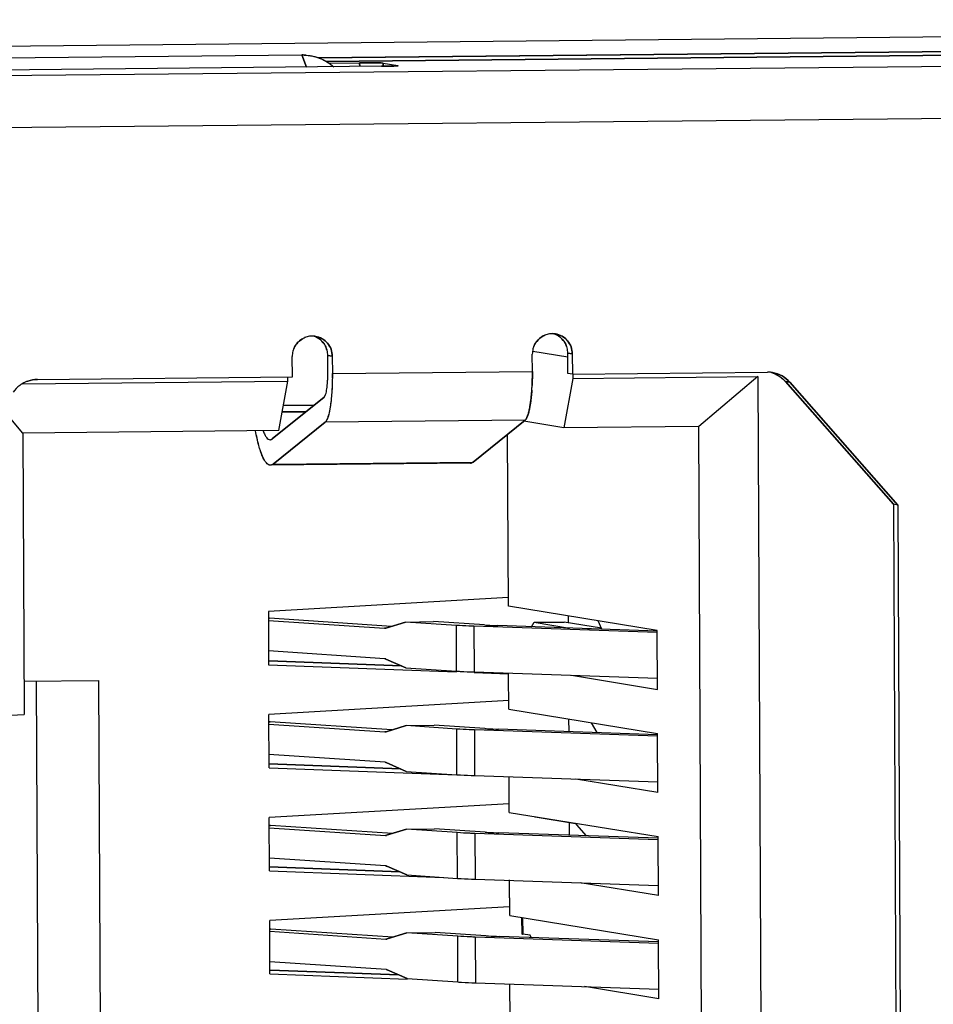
# Model space of a CAD drawing. Header units: millimetres. Extents: x 0 to 1750, y -1720 to 477.
# Tile 21 of 256: x 327 to 336, y -970 to -960. Entities that reach past the tile are written whole.
import ezdxf

# ---------------------------------------------------------------- set-up
doc = ezdxf.new("R2010")
doc.units = ezdxf.units.MM
doc.header["$LTSCALE"] = 92.51
for name, color, linetype in [('101304998_DXF_CONTINUOUS_LINE', 7, 'CONTINUOUS'), ('_101304998_1DXF_CONTINUOUS_LINE', 7, 'CONTINUOUS'), ('DE-11-072043DXF_CONTINUOUS_LINE', 7, 'CONTINUOUS'), ('MANIFOLD_SOLDXF_CONTINUOUS_LINE', 7, 'CONTINUOUS')]:
    doc.layers.add(name, color=color, linetype=linetype)

msp = doc.modelspace()

# ---------------------------------------------------------------- linework, layer by layer
at = {"layer": '101304998_DXF_CONTINUOUS_LINE'}
for p, q in [((342.9841, -960.5847), (330.0352, -960.7132)), ((323.4798, -960.9222), (352.208, -960.6371)), ((326.9229, -960.7154), (329.8745, -960.6861)), ((329.9195, -960.8047), (329.8745, -960.6861)), ((330.1143, -960.7498), (342.9034, -960.6229)), ((330.6572, -960.7974), (326.525, -960.8384)), ((330.1394, -960.7653), (330.4424, -960.7623)), ((330.4424, -960.7623), (330.4426, -960.7995)), ((330.675, -960.7662), (330.8182, -960.7896)), ((330.6751, -960.7973), (330.675, -960.7662)), ((330.7698, -960.795), (330.7308, -960.7962)), ((352.2997, -961.1515), (323.5356, -961.4369)), ((332.1459, -963.5997), (332.4898, -963.6558)), ((332.4897, -963.6194), (332.5344, -963.6267)), ((332.4905, -963.8193), (332.4897, -963.6194)), ((329.7805, -963.8539), (329.7797, -963.654)), ((330.1284, -963.6428), (330.1732, -963.6501)), ((330.1292, -963.8127), (330.1284, -963.6428)), ((330.1732, -963.6501), (330.1739, -963.82)), ((332.1416, -963.8005), (332.1409, -963.6306)), ((332.5344, -963.6267), (332.5353, -963.8266)), ((330.1739, -963.82), (332.1416, -963.8005)), ((332.5353, -963.8266), (334.4538, -963.8075)), ((327.1212, -963.9225), (329.736, -963.8966)), ((327.2717, -963.8788), (329.7805, -963.8539)), ((329.6487, -964.3817), (329.736, -963.8966)), ((329.736, -963.8966), (329.7358, -963.8541)), ((332.54, -963.8687), (332.4527, -964.3539)), ((332.5353, -963.8266), (332.4905, -963.8193)), ((332.5398, -963.8265), (332.54, -963.8687)), ((332.54, -963.8687), (334.3601, -963.8507)), ((334.3601, -963.8507), (333.7808, -964.3407)), ((334.3601, -963.8507), (334.4163, -976.6846)), ((334.6308, -963.8995), (334.6756, -963.9068)), ((335.6938, -965.1069), (334.6308, -963.8995)), ((334.6756, -963.9068), (335.7386, -965.1142)), ((330.0931, -964.0529), (329.5827, -964.4637)), ((329.912, -964.1987), (329.6812, -964.201)), ((329.6822, -964.1956), (329.9187, -964.1932)), ((329.6934, -964.1334), (329.9968, -964.1304)), ((327.1301, -964.4067), (326.9781, -964.2263)), ((329.5914, -964.7112), (330.1018, -964.3004)), ((332.0695, -964.2808), (330.1018, -964.3004)), ((332.0695, -964.2808), (331.5591, -964.6916)), ((332.4527, -964.3539), (332.0586, -964.2896)), ((329.6487, -964.3817), (327.1301, -964.4067)), ((333.7808, -964.3407), (332.4527, -964.3539)), ((333.8327, -976.1751), (333.7808, -964.3407)), ((327.1301, -964.4067), (327.1422, -967.1754)), ((331.9052, -966.1097), (331.8978, -964.419)), ((331.5317, -964.7027), (329.564, -964.7222)), ((329.5914, -964.7112), (331.5591, -964.6916)), ((335.7386, -965.1142), (335.6938, -965.1069)), ((335.6938, -965.1069), (335.7389, -975.402)), ((335.7386, -965.1142), (335.7837, -975.4093)), ((331.9049, -966.0247), (329.5441, -966.1606)), ((333.3693, -966.3486), (331.9052, -966.1097)), ((329.5441, -966.1606), (329.5464, -966.6853)), ((329.556, -966.2277), (329.5444, -966.2276)), ((330.7556, -966.3081), (329.556, -966.2277)), ((332.4974, -966.2724), (332.4971, -966.2062)), ((329.5445, -966.2502), (330.6872, -966.3269)), ((330.6986, -966.3267), (330.6872, -966.3269)), ((330.8945, -966.2658), (330.6986, -966.3255)), ((330.8945, -966.2658), (331.1704, -966.261)), ((331.3936, -966.2993), (330.8945, -966.2658)), ((331.6695, -966.2945), (331.1704, -966.261)), ((331.3955, -966.7491), (331.3936, -966.2993)), ((333.3686, -966.3696), (331.5664, -966.3074)), ((331.5664, -966.3074), (331.5683, -966.7572)), ((333.3691, -966.3548), (331.8024, -966.3008)), ((332.134, -966.3122), (332.1595, -966.2684)), ((332.1595, -966.2684), (332.4547, -966.2655)), ((332.1595, -966.2684), (332.5065, -966.325)), ((332.8202, -966.3251), (332.4547, -966.2655)), ((332.6853, -966.3312), (332.8222, -966.3299)), ((332.8248, -966.336), (332.7901, -966.2541)), ((333.3719, -966.9283), (333.3693, -966.3486)), ((330.6886, -966.6267), (329.5458, -966.5501)), ((329.5464, -966.6853), (331.3953, -966.755)), ((329.5479, -966.6472), (330.8525, -966.6964)), ((330.6999, -966.6296), (330.8965, -966.7156)), ((330.8965, -966.7156), (331.3955, -966.7491)), ((331.5682, -966.7615), (331.9081, -966.7743)), ((331.5683, -966.7572), (333.3714, -966.8194)), ((331.9097, -967.1242), (331.9081, -966.7743)), ((332.5258, -966.7902), (333.3719, -966.9283)), ((327.1408, -966.8491), (327.8745, -966.8419)), ((327.2922, -973.1155), (327.2647, -966.8479)), ((327.8745, -966.8419), (327.9021, -973.1389)), ((331.9093, -967.0392), (329.5486, -967.1751)), ((326.7398, -967.1949), (327.1422, -967.1754)), ((329.5509, -967.6998), (329.5486, -967.1751)), ((331.9097, -967.1242), (333.3738, -967.3631)), ((329.5605, -967.2472), (329.5489, -967.2471)), ((329.549, -967.2697), (330.6917, -967.3464)), ((330.7601, -967.3277), (329.5605, -967.2472)), ((330.899, -967.2853), (330.703, -967.345)), ((330.899, -967.2853), (331.1749, -967.2805)), ((331.398, -967.3188), (330.899, -967.2853)), ((331.674, -967.314), (331.1749, -967.2805)), ((332.5021, -967.3443), (332.5015, -967.2208)), ((332.7787, -967.3538), (332.7233, -967.257)), ((330.703, -967.3462), (330.6917, -967.3464)), ((331.4, -967.7686), (331.398, -967.3188)), ((333.3729, -967.3891), (331.5708, -967.327)), ((331.5708, -967.327), (331.5728, -967.7767)), ((333.3734, -967.3743), (331.8069, -967.3203)), ((333.3763, -967.9428), (333.3738, -967.3631)), ((330.693, -967.6462), (329.5503, -967.5696)), ((329.5523, -967.6617), (330.8445, -967.7104)), ((330.7044, -967.6491), (330.9009, -967.7351)), ((329.5509, -967.6998), (331.4, -967.7695)), ((330.9009, -967.7351), (331.4, -967.7686)), ((331.5728, -967.7767), (333.3759, -967.8389)), ((331.9141, -968.1387), (331.9126, -967.7889)), ((333.3763, -967.9428), (332.5691, -967.8111)), ((331.9138, -968.0537), (329.553, -968.1896)), ((331.9141, -968.1387), (333.3782, -968.3776)), ((329.5553, -968.7144), (329.553, -968.1896)), ((329.565, -968.2667), (329.5534, -968.2666)), ((330.7645, -968.3472), (329.565, -968.2667)), ((332.1679, -968.1875), (332.1639, -968.1795)), ((332.5651, -968.2523), (332.1679, -968.1875)), ((332.5065, -968.3638), (332.506, -968.2427)), ((332.6753, -968.3696), (332.5805, -968.2622)), ((329.5535, -968.2893), (330.6962, -968.3659)), ((330.7075, -968.3657), (330.6962, -968.3659)), ((330.9034, -968.3049), (330.7075, -968.3646)), ((330.9034, -968.3049), (331.1793, -968.3001)), ((331.4025, -968.3383), (330.9034, -968.3049)), ((331.6784, -968.3335), (331.1793, -968.3001)), ((331.4045, -968.7881), (331.4025, -968.3383)), ((333.3771, -968.4086), (331.5753, -968.3465)), ((331.5753, -968.3465), (331.5773, -968.7963)), ((333.3777, -968.3938), (331.8113, -968.3398)), ((333.3808, -968.9574), (333.3782, -968.3776)), ((330.6975, -968.6658), (329.5548, -968.5891)), ((329.5553, -968.7144), (331.2664, -968.7788)), ((329.5568, -968.6762), (330.8364, -968.7245)), ((330.7088, -968.6686), (330.9054, -968.7546)), ((330.9054, -968.7546), (331.4045, -968.7881)), ((331.5773, -968.7963), (333.3803, -968.8584)), ((331.9186, -969.1532), (331.917, -968.8034)), ((333.3808, -968.9574), (332.6124, -968.832)), ((331.9182, -969.0682), (329.5575, -969.2041)), ((329.5598, -969.7289), (329.5575, -969.2041)), ((331.9186, -969.1532), (333.3827, -969.3921)), ((332.0362, -969.1724), (332.0369, -969.3331)), ((332.0459, -969.174), (332.0466, -969.3363)), ((329.5694, -969.2863), (329.5578, -969.2862)), ((329.5579, -969.3088), (330.7006, -969.3854)), ((330.769, -969.3667), (329.5694, -969.2863)), ((330.9079, -969.3244), (330.712, -969.3841)), ((330.9079, -969.3244), (331.1838, -969.3196)), ((331.407, -969.3578), (330.9079, -969.3244)), ((331.6829, -969.353), (331.1838, -969.3196)), ((332.1194, -969.3482), (332.0466, -969.3363)), ((330.712, -969.3852), (330.7006, -969.3854)), ((331.4089, -969.8076), (331.407, -969.3578)), ((333.3814, -969.4281), (331.5798, -969.366)), ((331.5798, -969.366), (331.5817, -969.8158)), ((333.3819, -969.4133), (331.8158, -969.3593)), ((332.1303, -969.3702), (332.1194, -969.3482)), ((333.3852, -969.9719), (333.3827, -969.3921)), ((330.702, -969.6853), (329.5592, -969.6086)), ((329.5612, -969.6907), (330.8284, -969.7385)), ((330.7133, -969.6881), (330.9099, -969.7742)), ((329.5598, -969.7289), (330.9097, -969.7798)), ((330.9099, -969.7742), (331.4089, -969.8076)), ((331.5817, -969.8158), (333.3848, -969.878)), ((331.923, -970.1677), (331.9215, -969.8275)), ((333.3852, -969.9719), (332.6556, -969.8528))]:
    msp.add_line(p, q, dxfattribs=at)
for centre, radius, start, end in [((329.8791, -961.1582), 0.4721, 85.32447, 90.56277), ((330.7118, -959.2545), 1.5416, 272.15696, 272.77693), ((330.7443, -959.9206), 0.8747, 272.76212, 273.59062), ((332.3389, -963.6242), 0.1955, 90.63264, 105.79455), ((332.3387, -963.6209), 0.1922, 87.29413, 90.56593), ((332.2941, -963.6146), 0.1931, 67.46875, 75.30203), ((332.3386, -963.6224), 0.1937, 82.9657, 87.29276), ((329.9776, -963.6473), 0.1951, 105.79356, 113.57351), ((329.9777, -963.6476), 0.1955, 90.63264, 105.79455), ((329.9774, -963.6443), 0.1922, 87.29413, 90.56593), ((329.9329, -963.638), 0.1931, 67.46875, 75.30203), ((329.9774, -963.6459), 0.1937, 82.9657, 87.29276), ((329.9773, -963.6466), 0.1945, 80.72209, 82.96708), ((332.3388, -963.6238), 0.1951, 105.79356, 113.57351), ((332.3385, -963.6232), 0.1945, 80.72209, 82.96708), ((329.9843, -963.6534), 0.2046, 165.47537, 180.17428), ((329.9831, -963.653), 0.2034, 158.53031, 165.50318), ((329.9269, -963.6432), 0.2014, 15.03853, 22.05737), ((329.9247, -963.6439), 0.2038, 0.31801, 15.05798), ((332.3455, -963.6299), 0.2046, 165.47537, 180.17428), ((332.3443, -963.6295), 0.2034, 158.53031, 165.50318), ((332.2882, -963.6198), 0.2014, 15.03853, 22.05737), ((332.2859, -963.6205), 0.2038, 0.31801, 15.05798), ((334.4566, -964.0968), 0.2893, 85.24943, 90.55959), ((334.4564, -964.0996), 0.2921, 80.73607, 85.25336), ((334.4124, -964.0892), 0.2889, 71.86918, 74.12709), ((334.4117, -964.0911), 0.291, 63.13023, 71.85897), ((327.2767, -964.1752), 0.2968, 115.05645, 127.02465), ((327.275, -964.1718), 0.293, 109.11991, 115.0417), ((327.2803, -964.1793), 0.3023, 127.11086, 144.6559), ((329.8427, -963.8294), 2.2986, 356.17833, 357.27063), ((330.6893, -966.2961), 0.0308, 266.15923, 277.89039), ((330.6892, -966.2951), 0.0318, 277.88904, 282.48697), ((330.6889, -966.2939), 0.0331, 282.49063, 286.96705), ((330.6938, -967.3156), 0.0308, 266.15923, 277.89039), ((330.6937, -967.3147), 0.0318, 277.88904, 282.48697), ((330.6934, -967.3134), 0.0331, 282.49063, 286.96705), ((330.6982, -968.3351), 0.0308, 266.15923, 277.89039), ((330.6981, -968.3342), 0.0318, 277.88904, 282.48697), ((330.6978, -968.3329), 0.0331, 282.49063, 286.96705), ((330.7027, -969.3546), 0.0308, 266.15923, 277.89039), ((330.7026, -969.3537), 0.0318, 277.88904, 282.48697), ((330.7023, -969.3524), 0.0331, 282.49063, 286.96705)]:
    msp.add_arc(centre, radius, start, end, dxfattribs=at)
for points, knots in [([(329.9176, -960.6877), (329.9671, -960.6917), (330.0651, -960.7155), (330.1503, -960.7693), (330.1874, -960.8017)], [0, 0, 0, 0, 0.502093, 1, 1, 1, 1]), ([(330.4424, -960.7623), (330.4684, -960.7621), (330.5183, -960.7619), (330.5863, -960.7623), (330.6377, -960.7639), (330.6655, -960.7647), (330.675, -960.7662)], [0, 0, 0, 0, 0.335371, 0.643061, 0.876384, 1, 1, 1, 1]), ([(330.7308, -960.7962), (330.725, -960.7963), (330.7005, -960.7968), (330.676, -960.7972), (330.6572, -960.7974)], [0, 0, 0, 0, 0.234416, 1, 1, 1, 1]), ([(330.817, -960.792), (330.8159, -960.7921), (330.81, -960.7928), (330.804, -960.7932), (330.7991, -960.7936)], [0, 0, 0, 0, 0.180375, 1, 1, 1, 1]), ([(330.8214, -960.7907), (330.8214, -960.7908), (330.8198, -960.7918), (330.8184, -960.7918), (330.817, -960.792)], [0, 0, 0, 0, 0.091262, 1, 1, 1, 1]), ([(330.0086, -963.4547), (330.0532, -963.4619), (330.14, -963.5108), (330.173, -963.6045), (330.1732, -963.6501)], [0, 0, 0, 0, 0.497301, 1, 1, 1, 1]), ([(332.3699, -963.4312), (332.4144, -963.4385), (332.5013, -963.4874), (332.5342, -963.5811), (332.5344, -963.6267)], [0, 0, 0, 0, 0.497301, 1, 1, 1, 1]), ([(330.1268, -963.8986), (330.1272, -963.8917), (330.1288, -963.8631), (330.1293, -963.8344), (330.1292, -963.8127)], [0, 0, 0, 0, 0.242766, 1, 1, 1, 1]), ([(332.1416, -963.8005), (332.1417, -963.8122), (332.1416, -963.8583), (332.1403, -963.9045), (332.1387, -963.9389)], [0, 0, 0, 0, 0.253333, 1, 1, 1, 1]), ([(334.5034, -963.8113), (334.5362, -963.8167), (334.6006, -963.8389), (334.6535, -963.8818), (334.6756, -963.9068)], [0, 0, 0, 0, 0.49917, 1, 1, 1, 1]), ([(330.1739, -963.82), (330.1742, -963.8769), (330.1716, -963.9834), (330.1581, -964.1258), (330.14, -964.2236), (330.1198, -964.2772), (330.1083, -964.2952), (330.1018, -964.3004)], [0, 0, 0, 0, 0.346993, 0.64963, 0.873787, 0.949345, 1, 1, 1, 1]), ([(330.1077, -964.0256), (330.1133, -964.0082), (330.1212, -963.9658), (330.1253, -963.9232), (330.1268, -963.8986)], [0, 0, 0, 0, 0.425875, 1, 1, 1, 1]), ([(332.1362, -963.9826), (332.1357, -963.9897), (332.1338, -964.0169), (332.1313, -964.044), (332.1291, -964.0641)], [0, 0, 0, 0, 0.258896, 1, 1, 1, 1]), ([(330.0931, -964.0529), (330.0946, -964.0517), (330.1015, -964.0438), (330.1051, -964.0337), (330.1077, -964.0256)], [0, 0, 0, 0, 0.178273, 1, 1, 1, 1]), ([(332.1291, -964.0641), (332.128, -964.0735), (332.1239, -964.108), (332.1186, -964.1424), (332.1136, -964.1672)], [0, 0, 0, 0, 0.271401, 1, 1, 1, 1]), ([(332.1136, -964.1672), (332.1126, -964.1721), (332.1089, -964.1899), (332.1044, -964.2077), (332.1005, -964.2204)], [0, 0, 0, 0, 0.272568, 1, 1, 1, 1]), ([(332.0934, -964.2412), (332.0917, -964.2458), (332.0856, -964.2599), (332.0778, -964.2742), (332.0695, -964.2808)], [0, 0, 0, 0, 0.315643, 1, 1, 1, 1]), ([(329.564, -964.7222), (329.5489, -964.7223), (329.5246, -964.704), (329.5028, -964.6707), (329.4751, -964.6137), (329.4454, -964.5172), (329.4274, -964.4325), (329.4186, -964.3844)], [0, 0, 0, 0, 0.118884, 0.20728, 0.319122, 0.61452, 1, 1, 1, 1]), ([(329.493, -964.3839), (329.4978, -964.397), (329.5076, -964.4201), (329.5261, -964.4528), (329.5477, -964.4724), (329.5616, -964.4722)], [0, 0, 0, 0, 0.360722, 0.641961, 1, 1, 1, 1]), ([(329.5616, -964.4722), (329.5671, -964.4722), (329.5748, -964.4695), (329.581, -964.465), (329.5827, -964.4637)], [0, 0, 0, 0, 0.721791, 1, 1, 1, 1]), ([(329.5914, -964.7112), (329.5892, -964.7129), (329.5812, -964.7187), (329.5712, -964.7221), (329.564, -964.7222)], [0, 0, 0, 0, 0.278209, 1, 1, 1, 1]), ([(331.5591, -964.6916), (331.5569, -964.6934), (331.5489, -964.6992), (331.5389, -964.7026), (331.5317, -964.7027)], [0, 0, 0, 0, 0.278209, 1, 1, 1, 1]), ([(331.5664, -966.3074), (331.5496, -966.3069), (331.492, -966.3047), (331.4344, -966.302), (331.3936, -966.2993)], [0, 0, 0, 0, 0.290853, 1, 1, 1, 1]), ([(331.6695, -966.2945), (331.6787, -966.2951), (331.723, -966.2978), (331.7673, -966.2995), (331.8024, -966.3008)], [0, 0, 0, 0, 0.208081, 1, 1, 1, 1]), ([(331.3955, -966.7491), (331.4075, -966.7499), (331.4651, -966.7533), (331.5227, -966.7556), (331.5683, -966.7572)], [0, 0, 0, 0, 0.208081, 1, 1, 1, 1]), ([(331.5708, -967.327), (331.5541, -967.3264), (331.4964, -967.3242), (331.4388, -967.3215), (331.398, -967.3188)], [0, 0, 0, 0, 0.290853, 1, 1, 1, 1]), ([(331.674, -967.314), (331.6832, -967.3146), (331.7274, -967.3173), (331.7718, -967.3191), (331.8069, -967.3203)], [0, 0, 0, 0, 0.208081, 1, 1, 1, 1]), ([(331.4, -967.7686), (331.412, -967.7694), (331.4695, -967.7729), (331.5272, -967.7752), (331.5728, -967.7767)], [0, 0, 0, 0, 0.208081, 1, 1, 1, 1]), ([(332.5805, -968.2622), (332.5793, -968.2609), (332.575, -968.2565), (332.5694, -968.253), (332.5651, -968.2523)], [0, 0, 0, 0, 0.294099, 1, 1, 1, 1]), ([(331.5753, -968.3465), (331.5585, -968.3459), (331.5009, -968.3437), (331.4433, -968.3411), (331.4025, -968.3383)], [0, 0, 0, 0, 0.290853, 1, 1, 1, 1]), ([(331.6784, -968.3335), (331.6876, -968.3341), (331.7319, -968.3368), (331.7762, -968.3386), (331.8113, -968.3398)], [0, 0, 0, 0, 0.208081, 1, 1, 1, 1]), ([(331.4045, -968.7881), (331.4164, -968.7889), (331.474, -968.7924), (331.5316, -968.7947), (331.5773, -968.7963)], [0, 0, 0, 0, 0.208081, 1, 1, 1, 1]), ([(332.0466, -969.3363), (332.0442, -969.3359), (332.0415, -969.3353), (332.0369, -969.334), (332.0369, -969.3331)], [0, 0, 0, 0, 0.717043, 1, 1, 1, 1]), ([(331.5798, -969.366), (331.563, -969.3654), (331.5054, -969.3633), (331.4478, -969.3606), (331.407, -969.3578)], [0, 0, 0, 0, 0.290853, 1, 1, 1, 1]), ([(331.6829, -969.353), (331.6921, -969.3537), (331.7364, -969.3563), (331.7807, -969.3581), (331.8158, -969.3593)], [0, 0, 0, 0, 0.208081, 1, 1, 1, 1]), ([(331.4089, -969.8076), (331.4209, -969.8084), (331.4785, -969.8119), (331.5361, -969.8142), (331.5817, -969.8158)], [0, 0, 0, 0, 0.208081, 1, 1, 1, 1])]:
    msp.add_open_spline(points, degree=3, knots=knots, dxfattribs=at)
for points in [[(329.7938, -963.5785), (329.8033, -963.5544), (329.8178, -963.5317), (329.8358, -963.513)], [(329.8358, -963.513), (329.8537, -963.4943), (329.8758, -963.4788), (329.8996, -963.4684)], [(330.0711, -963.5029), (330.053, -963.4845), (330.0307, -963.4695), (330.0069, -963.4596)], [(330.1136, -963.5676), (330.1039, -963.5437), (330.0892, -963.5213), (330.0711, -963.5029)], [(332.1551, -963.5551), (332.1646, -963.531), (332.1791, -963.5083), (332.197, -963.4896)], [(332.197, -963.4896), (332.215, -963.4708), (332.237, -963.4554), (332.2608, -963.445)], [(332.4323, -963.4795), (332.4142, -963.4611), (332.392, -963.4461), (332.3681, -963.4362)], [(332.4748, -963.5442), (332.4651, -963.5203), (332.4504, -963.4978), (332.4323, -963.4795)], [(327.179, -963.8949), (327.2087, -963.8846), (327.2404, -963.8791), (327.2717, -963.8788)], [(334.5432, -963.8316), (334.5762, -963.8483), (334.6064, -963.8718), (334.6308, -963.8995)], [(332.1005, -964.2204), (332.0984, -964.2274), (332.0961, -964.2344), (332.0934, -964.2412)], [(330.6886, -966.6267), (330.6924, -966.627), (330.6963, -966.628), (330.6999, -966.6296)], [(330.693, -967.6462), (330.6969, -967.6465), (330.7008, -967.6475), (330.7044, -967.6491)], [(330.6975, -968.6658), (330.7014, -968.666), (330.7053, -968.667), (330.7088, -968.6686)], [(330.702, -969.6853), (330.7058, -969.6855), (330.7097, -969.6866), (330.7133, -969.6881)]]:
    msp.add_open_spline(points, degree=3, dxfattribs=at)
at = {"layer": '_101304998_1DXF_CONTINUOUS_LINE'}
for p, q in [((326.9229, -960.7154), (329.8745, -960.6861)), ((329.8745, -960.6861), (329.9195, -960.8047))]:
    msp.add_line(p, q, dxfattribs=at)
msp.add_open_spline([(329.8745, -960.6861), (329.9314, -960.6856), (330.0458, -960.7052), (330.1454, -960.7649), (330.1878, -960.802)], degree=3, knots=[0, 0, 0, 0, 0.502359, 1, 1, 1, 1], dxfattribs=at)
at = {"layer": 'DE-11-072043DXF_CONTINUOUS_LINE'}
msp.add_line((353.3847, -960.3388), (322.5413, -960.6448), dxfattribs=at)
at = {"layer": 'MANIFOLD_SOLDXF_CONTINUOUS_LINE'}
for p, q in [((330.0366, -960.7132), (342.9841, -960.5847)), ((323.4798, -960.9222), (352.208, -960.6371)), ((342.9034, -960.6229), (330.1143, -960.7498)), ((330.6572, -960.7974), (326.525, -960.8384)), ((330.1394, -960.7653), (330.4424, -960.7623)), ((330.4426, -960.7995), (330.4424, -960.7623)), ((330.675, -960.7662), (330.8182, -960.7896)), ((330.675, -960.7662), (330.6751, -960.7972)), ((330.7294, -960.7962), (330.7308, -960.7962)), ((330.7852, -960.7943), (330.7865, -960.7943)), ((352.2997, -961.1515), (323.5356, -961.4369)), ((332.1459, -963.5997), (332.4898, -963.6558)), ((332.5344, -963.6267), (332.4897, -963.6194)), ((332.4905, -963.8193), (332.4897, -963.6194)), ((329.7805, -963.8539), (329.7797, -963.654)), ((330.1732, -963.6501), (330.1284, -963.6428)), ((330.1292, -963.8127), (330.1284, -963.6428)), ((330.1732, -963.6501), (330.1739, -963.82)), ((332.1416, -963.8005), (332.1409, -963.6306)), ((332.5344, -963.6267), (332.5353, -963.8266)), ((330.1739, -963.82), (332.1416, -963.8005)), ((332.5353, -963.8266), (334.4538, -963.8075)), ((327.1212, -963.9225), (329.736, -963.8966)), ((327.2717, -963.8788), (329.7805, -963.8539)), ((329.6487, -964.3817), (329.736, -963.8966)), ((329.736, -963.8966), (329.7358, -963.8543)), ((332.54, -963.8687), (332.4527, -964.3539)), ((332.5353, -963.8266), (332.4905, -963.8193)), ((332.5398, -963.8265), (332.54, -963.8687)), ((332.54, -963.8687), (334.3601, -963.8507)), ((334.3601, -963.8507), (333.7808, -964.3407)), ((334.3601, -963.8507), (334.4163, -976.6846)), ((334.6756, -963.9068), (334.6308, -963.8995)), ((334.631, -963.8998), (335.6938, -965.1069)), ((335.7386, -965.1142), (334.6756, -963.9068)), ((332.1387, -963.9399), (332.1387, -963.9389)), ((329.5827, -964.4637), (330.0931, -964.0529)), ((329.6812, -964.201), (329.912, -964.1987)), ((329.6822, -964.1956), (329.9187, -964.1932)), ((329.6934, -964.1334), (329.9968, -964.1304)), ((327.1301, -964.4067), (326.9781, -964.2263)), ((330.1018, -964.3004), (329.5914, -964.7112)), ((332.0695, -964.2808), (330.1018, -964.3004)), ((331.5591, -964.6916), (332.0695, -964.2808)), ((332.4527, -964.3539), (332.0586, -964.2896)), ((332.0933, -964.2416), (332.0934, -964.2412)), ((332.0933, -964.2417), (332.0934, -964.2412)), ((329.6487, -964.3817), (327.1301, -964.4067)), ((333.7808, -964.3407), (332.4527, -964.3539)), ((333.8327, -976.1751), (333.7808, -964.3407)), ((327.1301, -964.4067), (327.1422, -967.1754)), ((331.9052, -966.1097), (331.8978, -964.419)), ((331.5317, -964.7027), (329.564, -964.7222)), ((329.5914, -964.7112), (331.5591, -964.6916)), ((335.7386, -965.1142), (335.6938, -965.1069)), ((335.6938, -965.1069), (335.7389, -975.402)), ((335.7386, -965.1142), (335.7837, -975.4093)), ((331.9049, -966.0247), (329.5441, -966.1606)), ((333.3693, -966.3486), (331.9052, -966.1097)), ((329.5441, -966.1606), (329.5464, -966.6853)), ((329.5444, -966.2276), (329.556, -966.2277)), ((330.7556, -966.3081), (329.556, -966.2277)), ((332.4974, -966.2724), (332.4971, -966.2062)), ((329.5445, -966.2502), (330.6872, -966.3269)), ((330.6986, -966.3255), (330.8945, -966.2658)), ((330.8945, -966.2658), (331.1704, -966.261)), ((331.3936, -966.2993), (330.8945, -966.2658)), ((331.6695, -966.2945), (331.1704, -966.261)), ((331.3955, -966.7491), (331.3936, -966.2993)), ((333.3686, -966.3696), (331.5664, -966.3074)), ((331.5664, -966.3074), (331.5683, -966.7572)), ((333.3691, -966.3548), (331.8024, -966.3008)), ((332.134, -966.3122), (332.1595, -966.2684)), ((332.1595, -966.2684), (332.4547, -966.2655)), ((332.1595, -966.2684), (332.5065, -966.325)), ((332.8202, -966.3251), (332.4547, -966.2655)), ((332.6853, -966.3312), (332.8222, -966.3299)), ((332.8248, -966.336), (332.7901, -966.2541)), ((333.3719, -966.9283), (333.3693, -966.3486)), ((330.6886, -966.6267), (329.5458, -966.5501)), ((329.5464, -966.6853), (331.3953, -966.755)), ((330.8525, -966.6964), (329.5479, -966.6472)), ((330.8965, -966.7156), (330.6999, -966.6296)), ((330.8965, -966.7156), (331.3955, -966.7491)), ((331.5682, -966.7615), (331.9081, -966.7743)), ((331.5683, -966.7572), (333.3714, -966.8194)), ((331.9097, -967.1242), (331.9081, -966.7743)), ((332.5258, -966.7902), (333.3719, -966.9283)), ((327.1408, -966.8491), (327.8745, -966.8419)), ((327.2922, -973.1155), (327.2647, -966.8479)), ((327.8745, -966.8419), (327.9021, -973.1389)), ((331.9093, -967.0392), (329.5486, -967.1751)), ((326.7398, -967.1949), (327.1422, -967.1754)), ((329.5509, -967.6998), (329.5486, -967.1751)), ((331.9097, -967.1242), (333.3738, -967.3631)), ((329.5489, -967.2471), (329.5605, -967.2472)), ((329.549, -967.2697), (330.6917, -967.3464)), ((330.7601, -967.3277), (329.5605, -967.2472)), ((330.703, -967.345), (330.899, -967.2853)), ((330.899, -967.2853), (331.1749, -967.2805)), ((331.398, -967.3188), (330.899, -967.2853)), ((331.674, -967.314), (331.1749, -967.2805)), ((332.5021, -967.3443), (332.5015, -967.2208)), ((332.7787, -967.3538), (332.7233, -967.257)), ((331.4, -967.7686), (331.398, -967.3188)), ((333.3729, -967.3891), (331.5708, -967.327)), ((331.5708, -967.327), (331.5728, -967.7767)), ((333.3734, -967.3743), (331.8069, -967.3203)), ((333.3763, -967.9428), (333.3738, -967.3631)), ((330.693, -967.6462), (329.5503, -967.5696)), ((330.8445, -967.7104), (329.5523, -967.6617)), ((330.9009, -967.7351), (330.7044, -967.6491)), ((329.5509, -967.6998), (331.4, -967.7695)), ((330.9009, -967.7351), (331.4, -967.7686)), ((331.5728, -967.7767), (333.3759, -967.8389)), ((331.9141, -968.1387), (331.9126, -967.7889)), ((333.3763, -967.9428), (332.5691, -967.8111)), ((331.9138, -968.0537), (329.553, -968.1896)), ((331.9141, -968.1387), (333.3782, -968.3776)), ((329.5553, -968.7144), (329.553, -968.1896)), ((329.5534, -968.2666), (329.565, -968.2667)), ((330.7645, -968.3472), (329.565, -968.2667)), ((332.5651, -968.2523), (332.1679, -968.1875)), ((332.5065, -968.3638), (332.506, -968.2427)), ((332.6753, -968.3696), (332.5805, -968.2622)), ((329.5535, -968.2893), (330.6962, -968.3659)), ((330.7075, -968.3646), (330.9034, -968.3049)), ((330.9034, -968.3049), (331.1793, -968.3001)), ((331.4025, -968.3383), (330.9034, -968.3049)), ((331.6784, -968.3335), (331.1793, -968.3001)), ((331.4045, -968.7881), (331.4025, -968.3383)), ((333.3771, -968.4086), (331.5753, -968.3465)), ((331.5753, -968.3465), (331.5773, -968.7963)), ((333.3777, -968.3938), (331.8113, -968.3398)), ((333.3808, -968.9574), (333.3782, -968.3776)), ((330.6975, -968.6658), (329.5548, -968.5891)), ((329.5553, -968.7144), (331.2664, -968.7788)), ((330.8364, -968.7245), (329.5568, -968.6762)), ((330.9054, -968.7546), (330.7088, -968.6686)), ((330.9054, -968.7546), (331.4045, -968.7881)), ((331.5773, -968.7963), (333.3803, -968.8584)), ((331.9186, -969.1532), (331.9171, -968.808)), ((333.3808, -968.9574), (332.6124, -968.832)), ((331.9182, -969.0682), (329.5575, -969.2041)), ((329.5598, -969.7289), (329.5575, -969.2041)), ((331.9186, -969.1532), (333.3827, -969.3921)), ((332.0362, -969.1724), (332.0369, -969.3331)), ((332.0459, -969.174), (332.0466, -969.3363)), ((329.5578, -969.2862), (329.5694, -969.2863)), ((329.5579, -969.3088), (330.7006, -969.3854)), ((330.769, -969.3667), (329.5694, -969.2863)), ((330.712, -969.3841), (330.9079, -969.3244)), ((330.9079, -969.3244), (331.1838, -969.3196)), ((331.407, -969.3578), (330.9079, -969.3244)), ((331.6829, -969.353), (331.1838, -969.3196)), ((332.1194, -969.3482), (332.0466, -969.3363)), ((331.4089, -969.8076), (331.407, -969.3578)), ((333.3814, -969.4281), (331.5798, -969.366)), ((331.5798, -969.366), (331.5817, -969.8158)), ((333.3819, -969.4133), (331.8158, -969.3593)), ((332.1303, -969.3702), (332.1194, -969.3482)), ((333.3852, -969.9719), (333.3827, -969.3921)), ((330.702, -969.6853), (329.5592, -969.6086)), ((330.8284, -969.7385), (329.5612, -969.6907)), ((330.9099, -969.7742), (330.7133, -969.6881)), ((329.5598, -969.7289), (330.9097, -969.7798)), ((330.9099, -969.7742), (331.4089, -969.8076)), ((331.5817, -969.8158), (333.3848, -969.878)), ((331.923, -970.1677), (331.9215, -969.8275)), ((333.3852, -969.9719), (332.6556, -969.8528))]:
    msp.add_line(p, q, dxfattribs=at)
for centre, radius, start, end in [((330.8075, -960.7273), 0.0654, 278.05672, 278.36314), ((332.3389, -963.6239), 0.1952, 90.61157, 105.79996), ((332.3387, -963.622), 0.1934, 87.4605, 90.56686), ((332.3387, -963.6226), 0.1939, 80.74033, 87.46103), ((329.9804, -963.6516), 0.2003, 135.49258, 136.22602), ((329.9781, -963.6484), 0.1964, 112.99652, 113.5803), ((329.9779, -963.6478), 0.1958, 105.82994, 112.99514), ((329.9776, -963.6473), 0.1952, 90.61157, 105.79996), ((329.9775, -963.6455), 0.1934, 87.4605, 90.56686), ((329.9774, -963.646), 0.1939, 80.74033, 87.46103), ((329.9316, -963.6405), 0.196, 50.02079, 67.39597), ((329.9312, -963.6407), 0.1964, 45.3244, 49.97948), ((329.9308, -963.6412), 0.197, 44.58471, 45.32632), ((332.3416, -963.6281), 0.2003, 135.49258, 136.22602), ((332.3393, -963.6249), 0.1964, 112.99652, 113.5803), ((332.3391, -963.6244), 0.1958, 105.82994, 112.99514), ((332.2928, -963.6171), 0.196, 50.02079, 67.39597), ((332.2924, -963.6173), 0.1964, 45.3244, 49.97948), ((332.292, -963.6178), 0.197, 44.58471, 45.32632), ((329.9838, -963.6532), 0.2041, 165.48259, 180.2193), ((329.9829, -963.6531), 0.2032, 158.47211, 165.45167), ((329.9827, -963.653), 0.203, 157.88122, 158.46682), ((329.9277, -963.6432), 0.2007, 22.12325, 22.71333), ((329.9272, -963.6434), 0.2012, 15.09034, 22.116), ((329.9252, -963.6438), 0.2033, 0.27281, 15.05079), ((332.345, -963.6298), 0.2041, 165.48259, 180.2193), ((332.3441, -963.6297), 0.2032, 158.47211, 165.45167), ((332.3439, -963.6296), 0.203, 157.88122, 158.46682), ((332.2889, -963.6197), 0.2007, 22.12325, 22.71333), ((332.2884, -963.6199), 0.2012, 15.09034, 22.116), ((332.2864, -963.6203), 0.2033, 0.27281, 15.05079), ((334.4566, -964.098), 0.2905, 85.27731, 90.56442), ((334.4566, -964.0984), 0.2909, 84.79677, 85.27864), ((334.4567, -964.0979), 0.2904, 80.73661, 84.79794), ((334.4115, -964.0916), 0.2914, 64.20127, 70.77724), ((327.2767, -964.1753), 0.297, 115.05505, 127.01699), ((327.2755, -964.1731), 0.2944, 109.13658, 115.02933), ((327.275, -964.1724), 0.2936, 90.64345, 109.08528), ((327.4152, -963.8323), 2.7588, 359.2858, 359.76866), ((327.3922, -963.8322), 2.7817, 359.76825, 0.25116), ((329.8535, -963.8301), 2.2878, 356.17569, 357.24731)]:
    msp.add_arc(centre, radius, start, end, dxfattribs=at)
for points, knots in [([(330.675, -960.7662), (330.6714, -960.7656), (330.6618, -960.7649), (330.6441, -960.764), (330.6201, -960.7632), (330.5781, -960.7623), (330.5183, -960.7619), (330.4684, -960.7621), (330.4424, -960.7623)], [0, 0, 0, 0, 0.046508, 0.12361, 0.22842, 0.356935, 0.664658, 1, 1, 1, 1]), ([(330.6572, -960.7974), (330.6635, -960.7973), (330.6876, -960.797), (330.7117, -960.7966), (330.7294, -960.7962)], [0, 0, 0, 0, 0.263158, 1, 1, 1, 1]), ([(330.7308, -960.7962), (330.7359, -960.796), (330.754, -960.7956), (330.7722, -960.7949), (330.7852, -960.7943)], [0, 0, 0, 0, 0.28347, 1, 1, 1, 1]), ([(330.7865, -960.7943), (330.7926, -960.794), (330.8027, -960.7934), (330.8127, -960.7926), (330.8166, -960.792)], [0, 0, 0, 0, 0.609474, 1, 1, 1, 1]), ([(330.817, -960.792), (330.8181, -960.7918), (330.8192, -960.7915), (330.8214, -960.7911), (330.8214, -960.7907)], [0, 0, 0, 0, 0.724807, 1, 1, 1, 1]), ([(329.8996, -963.4684), (329.8823, -963.476), (329.8605, -963.4895), (329.842, -963.5066), (329.8376, -963.5112)], [0, 0, 0, 0, 0.748835, 1, 1, 1, 1]), ([(330.1732, -963.6501), (330.1731, -963.6269), (330.1648, -963.5802), (330.1295, -963.5191), (330.0755, -963.474), (330.0312, -963.4583), (330.0086, -963.4547)], [0, 0, 0, 0, 0.251867, 0.5025, 0.751715, 1, 1, 1, 1]), ([(330.0711, -963.5029), (330.0843, -963.5164), (330.0996, -963.5371), (330.1104, -963.5598), (330.1128, -963.5657)], [0, 0, 0, 0, 0.748837, 1, 1, 1, 1]), ([(332.2608, -963.445), (332.2435, -963.4525), (332.2217, -963.4661), (332.2032, -963.4832), (332.1988, -963.4877)], [0, 0, 0, 0, 0.748835, 1, 1, 1, 1]), ([(332.5344, -963.6267), (332.5343, -963.6035), (332.526, -963.5568), (332.4907, -963.4957), (332.4367, -963.4506), (332.3924, -963.4349), (332.3699, -963.4312)], [0, 0, 0, 0, 0.251867, 0.5025, 0.751715, 1, 1, 1, 1]), ([(332.4323, -963.4795), (332.4456, -963.4929), (332.4608, -963.5136), (332.4716, -963.5364), (332.474, -963.5423)], [0, 0, 0, 0, 0.748837, 1, 1, 1, 1]), ([(330.1268, -963.8986), (330.1272, -963.8917), (330.1288, -963.8631), (330.1293, -963.8344), (330.1292, -963.8127)], [0, 0, 0, 0, 0.242305, 1, 1, 1, 1]), ([(332.1387, -963.9389), (332.1392, -963.9276), (332.1411, -963.8815), (332.1418, -963.8353), (332.1416, -963.8005)], [0, 0, 0, 0, 0.244952, 1, 1, 1, 1]), ([(334.6756, -963.9068), (334.6535, -963.8818), (334.6006, -963.8389), (334.5362, -963.8167), (334.5034, -963.8113)], [0, 0, 0, 0, 0.500885, 1, 1, 1, 1]), ([(330.1077, -964.0256), (330.1133, -964.0082), (330.1212, -963.9658), (330.1253, -963.9232), (330.1268, -963.8986)], [0, 0, 0, 0, 0.425852, 1, 1, 1, 1]), ([(330.1738, -963.8667), (330.1735, -963.8839), (330.1721, -963.9497), (330.1682, -964.0154), (330.1635, -964.0636)], [0, 0, 0, 0, 0.261965, 1, 1, 1, 1]), ([(334.5383, -963.8292), (334.5646, -963.8419), (334.5974, -963.8644), (334.6246, -963.8924), (334.631, -963.8998)], [0, 0, 0, 0, 0.748905, 1, 1, 1, 1]), ([(332.1291, -964.0641), (332.1298, -964.0576), (332.1326, -964.0305), (332.1348, -964.0033), (332.1362, -963.9826)], [0, 0, 0, 0, 0.240646, 1, 1, 1, 1]), ([(330.0931, -964.0529), (330.0964, -964.0503), (330.1022, -964.0412), (330.1058, -964.0315), (330.1077, -964.0256)], [0, 0, 0, 0, 0.401172, 1, 1, 1, 1]), ([(330.1635, -964.0636), (330.1606, -964.093), (330.1541, -964.1463), (330.1404, -964.2163), (330.1263, -964.2628), (330.1128, -964.2885), (330.1056, -964.2973), (330.1018, -964.3004)], [0, 0, 0, 0, 0.357123, 0.649033, 0.864139, 0.941531, 1, 1, 1, 1]), ([(332.1136, -964.1672), (332.1152, -964.1594), (332.1215, -964.1253), (332.1261, -964.0908), (332.1291, -964.0641)], [0, 0, 0, 0, 0.227504, 1, 1, 1, 1]), ([(332.1005, -964.2204), (332.1017, -964.2165), (332.1068, -964.1989), (332.1108, -964.181), (332.1136, -964.1672)], [0, 0, 0, 0, 0.227099, 1, 1, 1, 1]), ([(332.0695, -964.2808), (332.0745, -964.2768), (332.0838, -964.2641), (332.09, -964.25), (332.0933, -964.2417)], [0, 0, 0, 0, 0.415682, 1, 1, 1, 1]), ([(332.0934, -964.2412), (332.094, -964.2396), (332.0966, -964.2327), (332.0989, -964.2258), (332.1005, -964.2204)], [0, 0, 0, 0, 0.235445, 1, 1, 1, 1]), ([(329.564, -964.7222), (329.5572, -964.7223), (329.5416, -964.7174), (329.5217, -964.699), (329.5026, -964.6706), (329.484, -964.632), (329.4661, -964.5834), (329.4489, -964.5251), (329.4327, -964.4577), (329.4232, -964.4096), (329.4186, -964.3841)], [0, 0, 0, 0, 0.053824, 0.121226, 0.209361, 0.320897, 0.45644, 0.615557, 0.797231, 1, 1, 1, 1]), ([(329.4928, -964.3833), (329.4976, -964.3965), (329.5072, -964.4195), (329.5219, -964.4451), (329.5345, -964.4595), (329.5455, -964.4686), (329.5554, -964.4723), (329.5616, -964.4722)], [0, 0, 0, 0, 0.357357, 0.635893, 0.747531, 0.843049, 1, 1, 1, 1]), ([(329.5616, -964.4722), (329.5633, -964.4722), (329.571, -964.4714), (329.5781, -964.4674), (329.5827, -964.4637)], [0, 0, 0, 0, 0.231919, 1, 1, 1, 1]), ([(329.5914, -964.7112), (329.5873, -964.7145), (329.5787, -964.72), (329.5687, -964.7222), (329.564, -964.7222)], [0, 0, 0, 0, 0.531237, 1, 1, 1, 1]), ([(331.5317, -964.7027), (331.5364, -964.7026), (331.5464, -964.7004), (331.5549, -964.695), (331.5591, -964.6916)], [0, 0, 0, 0, 0.468763, 1, 1, 1, 1]), ([(331.5664, -966.3074), (331.5496, -966.3069), (331.492, -966.3047), (331.4344, -966.302), (331.3936, -966.2993)], [0, 0, 0, 0, 0.290853, 1, 1, 1, 1]), ([(331.6695, -966.2945), (331.6787, -966.2951), (331.723, -966.2978), (331.7673, -966.2995), (331.8024, -966.3008)], [0, 0, 0, 0, 0.208081, 1, 1, 1, 1]), ([(330.6999, -966.6296), (330.699, -966.6292), (330.6953, -966.6277), (330.6914, -966.6269), (330.6886, -966.6267)], [0, 0, 0, 0, 0.258552, 1, 1, 1, 1]), ([(331.3955, -966.7491), (331.4075, -966.7499), (331.4651, -966.7533), (331.5227, -966.7556), (331.5683, -966.7572)], [0, 0, 0, 0, 0.208081, 1, 1, 1, 1]), ([(331.5708, -967.327), (331.5541, -967.3264), (331.4964, -967.3242), (331.4388, -967.3215), (331.398, -967.3188)], [0, 0, 0, 0, 0.290853, 1, 1, 1, 1]), ([(331.674, -967.314), (331.6832, -967.3146), (331.7274, -967.3173), (331.7718, -967.3191), (331.8069, -967.3203)], [0, 0, 0, 0, 0.208081, 1, 1, 1, 1]), ([(330.7044, -967.6491), (330.7034, -967.6487), (330.6998, -967.6473), (330.6959, -967.6464), (330.693, -967.6462)], [0, 0, 0, 0, 0.258552, 1, 1, 1, 1]), ([(331.4, -967.7686), (331.412, -967.7694), (331.4695, -967.7729), (331.5272, -967.7752), (331.5728, -967.7767)], [0, 0, 0, 0, 0.208081, 1, 1, 1, 1]), ([(332.5805, -968.2622), (332.5793, -968.2609), (332.575, -968.2565), (332.5694, -968.253), (332.5651, -968.2523)], [0, 0, 0, 0, 0.294099, 1, 1, 1, 1]), ([(331.5753, -968.3465), (331.5585, -968.3459), (331.5009, -968.3437), (331.4433, -968.3411), (331.4025, -968.3383)], [0, 0, 0, 0, 0.290853, 1, 1, 1, 1]), ([(331.6784, -968.3335), (331.6876, -968.3341), (331.7319, -968.3368), (331.7762, -968.3386), (331.8113, -968.3398)], [0, 0, 0, 0, 0.208081, 1, 1, 1, 1]), ([(330.7088, -968.6686), (330.7079, -968.6682), (330.7043, -968.6668), (330.7004, -968.6659), (330.6975, -968.6658)], [0, 0, 0, 0, 0.258552, 1, 1, 1, 1]), ([(331.4045, -968.7881), (331.4164, -968.7889), (331.474, -968.7924), (331.5316, -968.7947), (331.5773, -968.7963)], [0, 0, 0, 0, 0.208081, 1, 1, 1, 1]), ([(332.0369, -969.3331), (332.0369, -969.3334), (332.0378, -969.3342), (332.041, -969.3353), (332.0441, -969.3359), (332.0466, -969.3363)], [0, 0, 0, 0, 0.097953, 0.289067, 1, 1, 1, 1]), ([(331.5798, -969.366), (331.563, -969.3654), (331.5054, -969.3633), (331.4478, -969.3606), (331.407, -969.3578)], [0, 0, 0, 0, 0.290853, 1, 1, 1, 1]), ([(331.6829, -969.353), (331.6921, -969.3537), (331.7364, -969.3563), (331.7807, -969.3581), (331.8158, -969.3593)], [0, 0, 0, 0, 0.208081, 1, 1, 1, 1]), ([(330.7133, -969.6881), (330.7124, -969.6877), (330.7087, -969.6863), (330.7048, -969.6855), (330.702, -969.6853)], [0, 0, 0, 0, 0.258552, 1, 1, 1, 1]), ([(331.4089, -969.8076), (331.4209, -969.8084), (331.4785, -969.8119), (331.5361, -969.8142), (331.5817, -969.8158)], [0, 0, 0, 0, 0.208081, 1, 1, 1, 1])]:
    msp.add_open_spline(points, degree=3, knots=knots, dxfattribs=at)
for points in [[(329.8358, -963.513), (329.8183, -963.5312), (329.8041, -963.5532), (329.7946, -963.5766)], [(332.197, -963.4896), (332.1795, -963.5078), (332.1653, -963.5298), (332.1558, -963.5532)], [(330.6898, -966.3269), (330.6928, -966.3269), (330.6957, -966.3264), (330.6986, -966.3255)], [(330.6943, -967.3464), (330.6973, -967.3464), (330.7002, -967.3459), (330.703, -967.345)], [(330.6988, -968.366), (330.7017, -968.3659), (330.7047, -968.3654), (330.7075, -968.3646)], [(330.7032, -969.3855), (330.7062, -969.3854), (330.7091, -969.3849), (330.712, -969.3841)]]:
    msp.add_open_spline(points, degree=3, dxfattribs=at)

doc.saveas('drawing.dxf')
